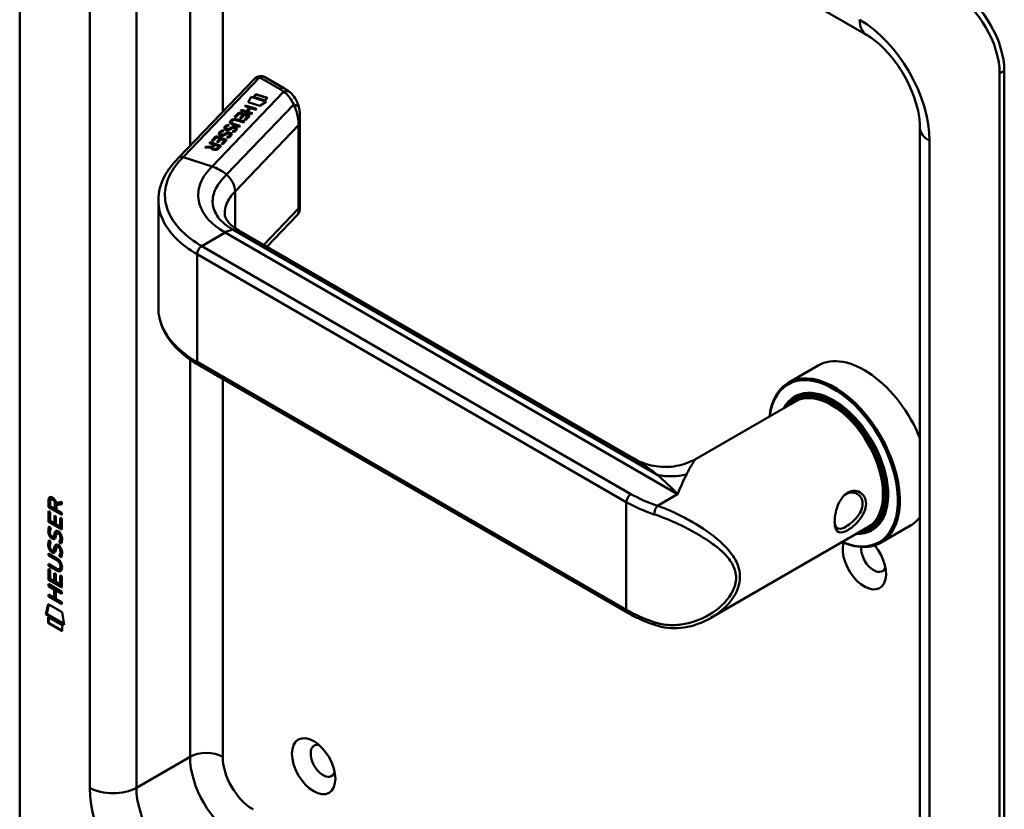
# Model space of a CAD drawing. Header units: millimetres. Extents: x 20 to 833, y 20 to 574.
# Tile 2 of 6: x 192 to 252, y 81 to 129. Entities that reach past the tile are written whole.
import ezdxf

# ---------------------------------------------------------------- set-up
doc = ezdxf.new("R2010")
doc.units = ezdxf.units.MM
doc.header["$LTSCALE"] = 2
doc.layers.add('Sichtbare Kanten(DIN)', color=7, linetype='Continuous', lineweight=50)
doc.layers.add('Sichtbare tangentiale Kanten(DIN)', color=7, linetype='Continuous', lineweight=50)

msp = doc.modelspace()

# ---------------------------------------------------------------- linework, layer by layer
at = {"layer": 'Sichtbare Kanten(DIN)'}
for p, q in [((192.121, 160.012), (192.121, 78.362)), ((243.447, 128.07), (201.021, 152.564)), ((201.741, 120.605), (206.351, 125.407)), ((208.162, 124.826), (207.015, 125.488)), ((251.518, 44.069), (251.518, 125.719)), ((251.801, 44.233), (251.801, 125.882)), ((205.977, 123.989), (206.147, 124.31)), ((205.979, 123.988), (206.147, 124.304)), ((206.147, 124.31), (207.06, 124.018)), ((206.147, 124.31), (206.147, 124.304)), ((206.147, 124.304), (207.053, 124.014)), ((206.291, 124.314), (206.438, 124.468)), ((206.99, 124.091), (206.291, 124.314)), ((206.296, 124.313), (206.438, 124.462)), ((206.438, 124.468), (207.137, 124.244)), ((206.438, 124.468), (206.438, 124.462)), ((206.438, 124.462), (207.133, 124.239)), ((207.137, 124.244), (206.99, 124.091)), ((205.759, 123.738), (205.808, 123.789)), ((206.053, 123.644), (205.759, 123.738)), ((205.764, 123.737), (205.808, 123.782)), ((205.808, 123.789), (206.474, 123.576)), ((205.808, 123.789), (205.808, 123.782)), ((205.808, 123.782), (206.47, 123.571)), ((205.851, 123.434), (206.053, 123.644)), ((205.851, 123.428), (206.053, 123.638)), ((206.136, 123.618), (205.934, 123.408)), ((206.678, 123.765), (205.977, 123.989)), ((206.053, 123.644), (206.053, 123.638)), ((206.426, 123.525), (206.136, 123.618)), ((206.474, 123.576), (206.426, 123.525)), ((207.06, 124.018), (206.678, 123.765)), ((205.144, 123.098), (205.406, 123.371)), ((205.225, 123.072), (205.144, 123.098)), ((205.149, 123.097), (205.406, 123.364)), ((205.438, 123.294), (205.225, 123.072)), ((205.406, 123.371), (206.073, 123.158)), ((205.406, 123.371), (205.406, 123.364)), ((205.406, 123.364), (206.068, 123.153)), ((205.653, 123.226), (205.438, 123.294)), ((205.466, 123.031), (205.653, 123.226)), ((205.547, 123.005), (205.466, 123.031)), ((205.47, 123.029), (205.653, 123.219)), ((205.509, 123.478), (205.558, 123.528)), ((206.175, 123.264), (205.509, 123.478)), ((205.514, 123.476), (205.558, 123.522)), ((205.734, 123.2), (205.547, 123.005)), ((205.558, 123.528), (205.851, 123.434)), ((205.558, 123.528), (205.558, 123.522)), ((205.558, 123.522), (205.851, 123.428)), ((205.653, 123.226), (205.653, 123.219)), ((205.732, 122.914), (205.943, 123.133)), ((205.943, 123.133), (205.734, 123.2)), ((205.737, 122.912), (205.943, 123.126)), ((206.073, 123.158), (205.814, 122.888)), ((205.851, 123.434), (205.851, 123.428)), ((205.934, 123.408), (206.224, 123.315)), ((205.934, 123.408), (205.934, 123.401)), ((205.934, 123.401), (206.219, 123.31)), ((205.943, 123.133), (205.943, 123.126)), ((206.224, 123.315), (206.175, 123.264)), ((209.107, 117.57), (209.107, 123.04)), ((204.607, 122.415), (204.607, 122.408)), ((204.663, 122.356), (204.665, 122.355)), ((204.663, 122.356), (204.663, 122.35)), ((204.663, 122.35), (204.665, 122.349)), ((204.744, 122.351), (204.744, 122.344)), ((204.747, 122.623), (204.747, 122.616)), ((204.842, 122.394), (204.842, 122.388)), ((204.879, 122.418), (204.879, 122.411)), ((204.962, 122.781), (204.962, 122.774)), ((204.996, 122.846), (204.995, 122.845)), ((205.053, 122.43), (205.048, 122.428)), ((205.441, 122.5), (205.057, 122.622)), ((205.1, 122.675), (205.49, 122.55)), ((205.1, 122.668), (205.485, 122.545)), ((205.2, 122.366), (205.2, 122.369)), ((205.2, 122.359), (205.2, 122.362)), ((205.201, 122.376), (205.201, 122.37)), ((205.691, 122.76), (205.302, 122.885)), ((205.356, 122.934), (205.74, 122.811)), ((205.356, 122.927), (205.735, 122.806)), ((205.49, 122.55), (205.441, 122.5)), ((205.74, 122.811), (205.691, 122.76)), ((205.814, 122.888), (205.732, 122.914)), ((246.69, 53.867), (246.69, 122.453)), ((203.756, 121.653), (204.018, 121.925)), ((203.761, 121.651), (204.018, 121.919)), ((204.05, 121.848), (203.837, 121.626)), ((204.018, 121.925), (204.684, 121.712)), ((204.018, 121.925), (204.018, 121.919)), ((204.018, 121.919), (204.68, 121.707)), ((204.264, 121.78), (204.05, 121.848)), ((204.077, 121.585), (204.264, 121.78)), ((204.082, 121.583), (204.264, 121.773)), ((204.346, 121.754), (204.159, 121.559)), ((204.264, 121.78), (204.264, 121.773)), ((204.278, 122.072), (204.278, 122.065)), ((204.333, 122.013), (204.336, 122.012)), ((204.333, 122.013), (204.333, 122.007)), ((204.333, 122.007), (204.336, 122.006)), ((204.554, 121.687), (204.346, 121.754)), ((204.415, 122.008), (204.415, 122.002)), ((204.418, 122.28), (204.418, 122.273)), ((204.513, 122.052), (204.513, 122.045)), ((204.55, 122.075), (204.55, 122.068)), ((204.744, 121.829), (204.678, 121.868)), ((204.723, 122.087), (204.719, 122.085)), ((204.87, 122.023), (204.871, 122.026)), ((204.87, 122.016), (204.871, 122.019)), ((204.872, 122.033), (204.872, 122.027)), ((205.073, 122.172), (205.007, 122.21)), ((203.352, 121.231), (203.408, 121.29)), ((203.733, 121.249), (203.352, 121.231)), ((203.358, 121.232), (203.408, 121.283)), ((203.408, 121.29), (203.772, 121.306)), ((203.408, 121.283), (203.772, 121.3)), ((203.408, 121.29), (203.408, 121.283)), ((203.615, 121.506), (203.665, 121.557)), ((203.882, 121.421), (203.615, 121.506)), ((203.62, 121.504), (203.665, 121.551)), ((203.665, 121.557), (204.331, 121.344)), ((203.665, 121.557), (203.665, 121.551)), ((203.665, 121.551), (204.327, 121.339)), ((203.733, 121.249), (203.733, 121.242)), ((203.837, 121.626), (203.756, 121.653)), ((203.772, 121.306), (203.882, 121.421)), ((203.772, 121.3), (203.882, 121.414)), ((203.772, 121.306), (203.772, 121.3)), ((203.819, 121.218), (203.819, 121.212)), ((203.963, 121.395), (203.848, 121.275)), ((203.882, 121.421), (203.882, 121.414)), ((204.201, 121.319), (203.963, 121.395)), ((204.159, 121.559), (204.077, 121.585)), ((204.086, 121.199), (204.201, 121.319)), ((204.086, 121.193), (204.201, 121.312)), ((204.331, 121.344), (204.161, 121.167)), ((204.201, 121.319), (204.201, 121.312)), ((204.344, 121.468), (204.554, 121.687)), ((204.425, 121.442), (204.344, 121.468)), ((204.349, 121.466), (204.554, 121.68)), ((204.684, 121.712), (204.425, 121.442)), ((204.554, 121.687), (204.554, 121.68)), ((200.527, 111.509), (200.527, 117.981)), ((208.938, 117.142), (207.102, 115.229)), ((229.341, 102.39), (205.408, 116.207)), ((228.974, 93.039), (202.952, 108.063)), ((240.516, 108.034), (238.706, 106.988)), ((239.136, 105.851), (233.13, 102.384)), ((239.262, 106.155), (239.092, 106.057)), ((193.913, 99.9), (193.87, 99.875)), ((193.87, 99.446), (193.87, 99.875)), ((193.912, 99.471), (193.913, 99.9)), ((193.969, 99.804), (193.968, 99.514)), ((194.056, 99.954), (194.014, 99.929)), ((194.34, 99.707), (194.679, 99.77)), ((194.679, 99.77), (194.678, 99.628)), ((193.869, 98.555), (193.869, 99.209)), ((193.869, 99.209), (193.968, 99.152)), ((193.912, 99.471), (193.87, 99.446)), ((194.678, 98.979), (193.87, 99.446)), ((193.911, 98.58), (193.912, 99.185)), ((194.678, 99.028), (193.912, 99.471)), ((193.968, 99.514), (194.256, 99.347)), ((193.968, 99.152), (193.968, 98.621)), ((194.256, 99.347), (194.257, 99.637)), ((194.299, 99.372), (194.256, 99.347)), ((194.299, 99.372), (194.299, 99.662)), ((194.678, 99.628), (194.355, 99.568)), ((194.398, 99.592), (194.355, 99.568)), ((194.355, 99.568), (194.355, 99.29)), ((194.355, 99.29), (194.678, 99.103)), ((194.678, 99.644), (194.398, 99.592)), ((194.678, 99.103), (194.678, 98.979)), ((193.911, 98.58), (193.869, 98.555)), ((194.677, 98.088), (193.869, 98.555)), ((194.677, 98.137), (193.911, 98.58)), ((193.968, 98.621), (194.221, 98.475)), ((194.221, 98.475), (194.221, 98.947)), ((194.221, 98.947), (194.319, 98.89)), ((194.263, 98.499), (194.221, 98.475)), ((194.263, 98.499), (194.263, 98.923)), ((194.319, 98.89), (194.319, 98.418)), ((194.579, 98.268), (194.579, 98.805)), ((194.579, 98.805), (194.678, 98.748)), ((194.621, 98.292), (194.622, 98.781)), ((194.678, 98.748), (194.677, 98.088)), ((193.917, 98.274), (194.013, 98.186)), ((194.319, 98.418), (194.579, 98.268)), ((194.432, 97.897), (194.389, 97.872)), ((194.505, 97.885), (194.463, 97.86)), ((194.505, 97.885), (194.502, 97.887)), ((194.621, 98.292), (194.579, 98.268)), ((243.536, 98.23), (234.011, 92.731)), ((243.862, 98.188), (243.692, 98.09)), ((246.116, 98.334), (244.306, 97.289)), ((193.917, 97.443), (194.013, 97.355)), ((193.973, 97.807), (193.975, 97.801)), ((194.197, 97.678), (194.155, 97.654)), ((194.2, 97.68), (194.158, 97.655)), ((194.166, 97.664), (194.17, 97.667)), ((194.209, 97.688), (194.212, 97.692)), ((194.463, 97.86), (194.46, 97.862)), ((194.56, 97.337), (194.517, 97.312)), ((193.972, 96.976), (193.975, 96.969)), ((194.197, 96.847), (194.154, 96.822)), ((194.199, 96.848), (194.157, 96.824)), ((194.166, 96.832), (194.169, 96.836)), ((194.208, 96.857), (194.211, 96.861)), ((194.431, 97.065), (194.389, 97.041)), ((194.462, 97.029), (194.459, 97.031)), ((194.505, 97.054), (194.462, 97.029)), ((194.505, 97.054), (194.502, 97.055)), ((193.867, 96.522), (193.868, 96.645)), ((193.91, 96.547), (193.867, 96.522)), ((194.34, 96.249), (193.867, 96.522)), ((193.868, 96.645), (194.333, 96.376)), ((193.91, 96.547), (193.91, 96.621)), ((194.382, 96.273), (193.91, 96.547)), ((194.559, 96.505), (194.517, 96.481)), ((193.866, 95.05), (193.867, 95.704)), ((193.867, 95.89), (193.867, 96.013)), ((193.867, 96.013), (194.339, 95.74)), ((193.909, 95.915), (193.867, 95.89)), ((194.333, 95.621), (193.867, 95.89)), ((193.867, 95.704), (193.965, 95.647)), ((193.909, 95.915), (193.91, 95.989)), ((194.375, 95.646), (193.909, 95.915)), ((193.909, 95.074), (193.909, 95.679)), ((193.965, 95.647), (193.965, 95.116)), ((194.576, 95.724), (194.534, 95.7)), ((194.589, 95.849), (194.589, 95.852)), ((194.631, 95.873), (194.631, 95.876)), ((193.909, 95.074), (193.866, 95.05)), ((194.675, 94.582), (193.866, 95.05)), ((194.675, 94.631), (193.909, 95.074)), ((193.965, 95.116), (194.218, 94.969)), ((194.218, 95.442), (194.317, 95.385)), ((194.218, 94.969), (194.218, 95.442)), ((194.261, 94.994), (194.218, 94.969)), ((194.261, 94.994), (194.261, 95.417)), ((194.317, 95.385), (194.317, 94.912)), ((194.317, 94.912), (194.577, 94.762)), ((194.577, 94.762), (194.577, 95.3)), ((194.577, 95.3), (194.675, 95.243)), ((194.619, 94.787), (194.619, 95.275)), ((194.675, 95.243), (194.675, 94.582)), ((193.866, 94.668), (193.866, 94.791)), ((193.866, 94.791), (194.674, 94.323)), ((193.908, 94.692), (193.866, 94.668)), ((194.217, 94.464), (193.866, 94.668)), ((193.908, 94.692), (193.908, 94.766)), ((194.26, 94.489), (193.908, 94.692)), ((194.26, 94.489), (194.217, 94.464)), ((194.217, 93.956), (194.217, 94.464)), ((194.26, 93.98), (194.26, 94.489)), ((194.361, 94.431), (194.318, 94.406)), ((194.674, 94.2), (194.318, 94.406)), ((194.318, 94.406), (194.318, 93.898)), ((194.674, 94.249), (194.361, 94.431)), ((194.619, 94.787), (194.577, 94.762)), ((194.674, 94.323), (194.674, 94.2)), ((193.865, 94.036), (193.866, 94.159)), ((193.908, 94.061), (193.865, 94.036)), ((194.674, 93.569), (193.865, 94.036)), ((193.866, 94.159), (194.217, 93.956)), ((193.908, 94.061), (193.908, 94.135)), ((194.674, 93.618), (193.908, 94.061)), ((194.26, 93.98), (194.217, 93.956)), ((194.318, 93.898), (194.674, 93.692)), ((193.715, 92.955), (193.845, 93.576)), ((193.758, 92.979), (193.878, 93.557)), ((193.845, 93.576), (194.695, 93.084)), ((194.674, 93.692), (194.674, 93.569)), ((193.758, 92.979), (193.715, 92.955)), ((194.823, 92.314), (193.715, 92.955)), ((194.814, 92.368), (193.758, 92.979)), ((193.845, 92.786), (194.693, 92.296)), ((193.845, 92.413), (193.845, 92.786)), ((193.887, 92.438), (193.888, 92.762)), ((194.695, 93.084), (194.823, 92.314)), ((193.887, 92.438), (193.845, 92.413)), ((194.693, 91.923), (193.845, 92.413)), ((194.693, 91.972), (193.887, 92.438)), ((194.693, 92.296), (194.693, 91.923))]:
    msp.add_line(p, q, dxfattribs=at)
for centre, major_axis, ratio, start_param, end_param in [((248.973, 127.515), (-2, 3.464), 0.57735, 3.926991, 5.497787), ((248.69, 127.352), (2, -3.464), 0.57735, 0.785398, 2.356194), ((206.815, 124.911), (-0.076, -0.62), 0.711531, 2.84759, 2.850395), ((205.642, 122.019), (-0.7, 0.879), 0.508563, 5.632274, 6.350614), ((205.642, 122.012), (-0.7, 0.879), 0.508563, 5.632274, 6.350614), ((205.034, 122.534), (-0.424, -0.134), 0.323385, 6.174461, 6.696153), ((205.034, 122.528), (-0.424, -0.134), 0.323385, 6.174461, 6.696153), ((206.552, 122.967), (-1.686, -0.2), 0.222773, 6.018982, 6.737446), ((206.552, 122.961), (-1.686, -0.2), 0.222773, 6.018982, 6.248126), ((207.903, 118.427), (-2.871, 4.449), 0.191984, 6.053706, 6.328639), ((205.063, 122.422), (-0.0415, -0.0104), 0.237853, 4.599863, 4.907941), ((204.92, 122.314), (-0.279, -0.072), 0.364474, 2.978881, 3.436713), ((204.451, 122.014), (-0.747, -0.376), 0.181536, 2.935109, 2.99425), ((204.451, 122.008), (-0.747, -0.376), 0.181536, 2.935109, 2.99425), ((204.92, 122.307), (-0.279, -0.072), 0.364474, 2.978881, 3.047498), ((204.705, 122.191), (0.425, 0.134), 0.323145, 3.032844, 3.554231), ((204.705, 122.185), (0.425, 0.134), 0.323145, 3.032844, 3.554231), ((204.734, 122.079), (0.0415, 0.0104), 0.237853, 1.45827, 1.766348), ((204.594, 121.971), (0.276, 0.072), 0.366407, 6.119353, 6.579647), ((204.173, 121.698), (0.695, 0.349), 0.189659, 6.06821, 6.129169), ((204.173, 121.692), (0.695, 0.349), 0.189659, 6.06821, 6.129169), ((204.594, 121.965), (0.276, 0.072), 0.366407, 6.119353, 6.188348), ((204.246, 121.298), (-0.518, -0.093), 0.376472, 6.070506, 6.901313), ((204.246, 121.292), (-0.518, -0.093), 0.376472, 6.070506, 6.199543), ((203.91, 121.391), (-0.151, 0.213), 0.804515, 2.32247, 3.295215), ((203.91, 121.385), (0.151, -0.213), 0.804515, 5.464063, 6.436807), ((243.316, 103.184), (-2.8, 4.85), 0.57735, 4.477866, 6.283185), ((241.506, 102.139), (2.8, -4.85), 0.57735, 5.616239, 10.091724), ((241.449, 102.106), (-2.76, 4.78), 0.57735, 2.493276, 6.931502), ((241.449, 102.106), (2.34, -4.053), 0.57735, 5.935521, 9.772443), ((241.392, 102.073), (2.3, -3.984), 0.57735, 5.987222, 9.720741), ((241.336, 102.041), (-2.26, 3.914), 0.57735, 2.910651, 6.514127), ((241.477, 102.122), (-2.32, 4.018), 0.57735, 5.502088, 6.538938), ((241.336, 102.041), (-2.2, 3.811), 0.57735, 3.141593, 6.283185), ((241.562, 102.171), (-2.3, 3.984), 0.57735, 6.063133, 6.283185), ((241.619, 102.204), (-2.32, 4.018), 0.57735, 0.030483, 0.137203), ((194.302, 99.359), (0.285, -0.572), 0.301873, 2.712845, 3.68559), ((194.344, 99.383), (0.285, -0.572), 0.301873, 2.712845, 3.160061), ((193.908, 99.56), (0.033, 0.522), 0.855294, 5.050754, 5.881562), ((241.477, 102.122), (2.32, -4.018), 0.57735, 6.027433, 7.064282), ((243.033, 103.02), (1.91, -3.308), 0.57735, 5.557326, 5.557339), ((243.09, 103.053), (-1.8, 3.118), 0.57735, 2.462586, 2.462623), ((243.033, 103.02), (1.91, -3.308), 0.57735, 5.639968, 5.640046), ((241.619, 102.204), (1.95, -3.377), 0.57735, 6.020574, 6.020678), ((241.675, 102.237), (1.91, -3.308), 0.57735, 6.04552, 6.045823), ((241.562, 102.171), (2.3, -3.984), 0.57735, 0, 0.220052), ((243.316, 103.184), (2.8, -4.85), 0.57735, 0, 0.234523), ((194.319, 97.442), (0.145, 0.462), 0.615043, 5.609575, 6.130963), ((241.336, 102.041), (-2.26, 3.914), 0.57735, 2.422782, 2.422829), ((241.392, 102.073), (2.3, -3.984), 0.57735, 5.546128, 5.546169), ((241.449, 102.106), (2.34, -4.053), 0.57735, 5.528422, 5.52846), ((241.392, 102.073), (2.3, -3.984), 0.57735, 5.735243, 5.735264), ((241.336, 102.041), (-2.26, 3.914), 0.57735, 2.624619, 2.624677), ((241.336, 102.041), (-2.2, 3.811), 0.57735, 2.677724, 2.677869), ((241.619, 102.204), (-2.32, 4.018), 0.57735, 2.582841, 2.582924), ((241.619, 102.204), (2.32, -4.018), 0.57735, 6.145982, 6.252702), ((194.331, 98.617), (0.278, 0.917), 0.281235, 2.669751, 2.730711), ((194.184, 97.945), (0.059, 0.299), 0.72217, 2.211263, 2.671556), ((194.15, 97.681), (0.0248, 0.0325), 0.583914, 4.30859, 4.616668), ((194.192, 97.706), (0.0248, 0.0325), 0.583914, 4.30859, 4.616668), ((194.276, 97.417), (0.145, 0.462), 0.615043, 5.609575, 6.130963), ((243.316, 96.162), (0.93, -1.611), 0.57735, 3.6589, 8.138452), ((194.355, 97.852), (0.304, 0.982), 0.270347, 2.690551, 2.749692), ((194.185, 97.115), (0.062, 0.301), 0.723088, 2.219923, 2.677754), ((194.149, 96.85), (0.0248, 0.0325), 0.583914, 4.30859, 4.616668), ((194.192, 96.874), (0.0248, 0.0325), 0.583914, 4.30859, 4.616668), ((194.276, 96.586), (0.145, 0.462), 0.615351, 5.608827, 6.13052), ((194.319, 96.611), (0.145, 0.462), 0.615351, 5.608827, 6.13052), ((243.881, 96.488), (0.53, -0.918), 0.57735, 3.796235, 6.739089), ((193.252, 95.473), (1.39, 0.562), 0.642557, 6.029314, 6.747778), ((193.253, 97.773), (1.354, -2.201), 0.216413, 5.902022, 6.620361), ((187.961, 106.154), (6.576, -10.453), 0.079405, 6.133619, 6.408552), ((193.296, 97.798), (1.354, -2.201), 0.216413, 5.902022, 6.233391), ((188.003, 106.179), (6.576, -10.453), 0.079405, 6.280171, 6.408552), ((230.777, 92.679), (-0.125, -0.38), 0.405066, 0, 0.002652), ((210.506, 84.078), (-0.53, 0.918), 0.57735, 5.827281, 9.880682)]:
    msp.add_ellipse(centre, major_axis=major_axis, ratio=ratio, start_param=start_param, end_param=end_param, dxfattribs=at)
msp.add_ellipse((209.94, 83.751), major_axis=(-0.93, 1.611), ratio=0.57735, dxfattribs=at)
for points, knots in [([(246.69, 122.453), (246.69, 122.714), (246.661, 123.018), (246.531, 123.69), (246.425, 124.062), (246.136, 124.829), (245.949, 125.226), (245.511, 125.991), (245.26, 126.359), (244.727, 127.016), (244.447, 127.306), (243.92, 127.764), (243.672, 127.94), (243.447, 128.07)], [0, 0, 0, 0, 0.247126, 0.247126, 0.507609, 0.507609, 0.778558, 0.778558, 1.053397, 1.053397, 1.324615, 1.324615, 1.570796, 1.570796, 1.570796, 1.570796]), ([(206.473, 125.502), (206.465, 125.497), (206.457, 125.492), (206.441, 125.482), (206.432, 125.476), (206.416, 125.464), (206.408, 125.458), (206.391, 125.445), (206.383, 125.438), (206.367, 125.423), (206.359, 125.415), (206.351, 125.407)], [3.1415927, 3.1415927, 3.1415927, 3.1415927, 3.1974432, 3.1974432, 3.2532937, 3.2532937, 3.3091443, 3.3091443, 3.3649948, 3.3649948, 3.4208453, 3.4208453, 3.4208453, 3.4208453]), ([(206.48, 125.506), (206.516, 125.526), (206.556, 125.542), (206.642, 125.564), (206.691, 125.57), (206.797, 125.568), (206.856, 125.556), (206.941, 125.525), (206.971, 125.512), (207, 125.496)], [0.0018471, 0.0018471, 0.0018471, 0.0018471, 0.0332802, 0.0332802, 0.0700662, 0.0700662, 0.1136532, 0.1136532, 0.1385761, 0.1385761, 0.1385761, 0.1385761]), ([(208.506, 124.586), (208.485, 124.604), (208.464, 124.621), (208.42, 124.656), (208.398, 124.672), (208.352, 124.705), (208.329, 124.721), (208.283, 124.752), (208.259, 124.767), (208.211, 124.797), (208.187, 124.811), (208.162, 124.826)], [1.3871415, 1.3871415, 1.3871415, 1.3871415, 1.4238724, 1.4238724, 1.4606034, 1.4606034, 1.4973344, 1.4973344, 1.5340654, 1.5340654, 1.5707963, 1.5707963, 1.5707963, 1.5707963]), ([(208.504, 124.587), (208.631, 124.481), (208.74, 124.349), (208.917, 124.052), (208.986, 123.883), (209.038, 123.684), (209.044, 123.659), (209.05, 123.634)], [0, 0, 0, 0, 0.1398436, 0.1398436, 0.2901007, 0.2901007, 0.3112087, 0.3112087, 0.3112087, 0.3112087]), ([(205.1, 122.675), (205.065, 122.686), (205.03, 122.7), (204.99, 122.728), (204.979, 122.738), (204.964, 122.762), (204.962, 122.773), (204.964, 122.799), (204.97, 122.813), (204.983, 122.832), (204.989, 122.839), (204.995, 122.845)], [0, 0, 0, 0, 0.03013076, 0.03013076, 0.04643109, 0.04643109, 0.06207275, 0.06207275, 0.07997439, 0.07997439, 0.08929735, 0.08929735, 0.08929735, 0.08929735]), ([(204.962, 122.774), (204.962, 122.764), (204.965, 122.754), (204.979, 122.732), (204.99, 122.721), (205.03, 122.694), (205.065, 122.68), (205.1, 122.668)], [-0.06012294, -0.06012294, -0.06012294, -0.06012294, -0.04643109, -0.04643109, -0.03013076, -0.03013076, 0, 0, 0, 0]), ([(200.526, 118.044), (200.526, 118.538), (200.656, 119.038), (201.105, 119.895), (201.418, 120.269), (201.741, 120.605)], [0, 0, 0, 0, 0.585671, 0.585671, 1.084338, 1.084338, 1.084338, 1.084338]), ([(209.107, 117.57), (209.107, 117.556), (209.106, 117.54), (209.104, 117.504), (209.102, 117.485), (209.094, 117.437), (209.087, 117.408), (209.064, 117.334), (209.043, 117.288), (208.998, 117.215), (208.977, 117.186), (208.953, 117.16)], [0.0000335, 0.0000335, 0.0000335, 0.0000335, 0.0155419, 0.0155419, 0.0309443, 0.0309443, 0.0536682, 0.0536682, 0.0909432, 0.0909432, 0.1178364, 0.1178364, 0.1178364, 0.1178364]), ([(204.551, 117.236), (204.554, 117.052), (204.587, 116.935), (204.817, 116.654), (204.905, 116.565), (205.122, 116.388), (205.256, 116.295), (205.41, 116.206)], [0, 0, 0, 0, 0.4785413, 0.4785413, 0.6584262, 0.6584262, 0.8461037, 0.8461037, 0.8461037, 0.8461037]), ([(202.953, 108.062), (202.332, 108.421), (201.801, 108.848), (200.996, 109.794), (200.715, 110.331), (200.55, 111.089), (200.526, 111.303), (200.526, 111.515)], [0, 0, 0, 0, 0.647379, 0.647379, 1.304407, 1.304407, 1.557866, 1.557866, 1.557866, 1.557866]), ([(229.34, 102.39), (229.661, 102.205), (230.026, 102.061), (230.792, 101.887), (231.203, 101.861), (232.028, 101.939), (232.449, 102.054), (232.929, 102.274), (233.03, 102.326), (233.127, 102.382)], [0, 0, 0, 0, 0.304081, 0.304081, 0.621894, 0.621894, 0.958577, 0.958577, 1.051713, 1.051713, 1.051713, 1.051713]), ([(242.307, 100.33), (242.165, 100.248), (241.902, 99.987), (241.642, 99.425), (241.511, 98.811), (241.511, 98.103), (241.772, 97.822), (242.295, 98.026), (242.919, 98.483), (243.43, 99.211), (243.428, 99.874), (243.281, 100.147), (242.968, 100.46), (242.593, 100.494), (242.307, 100.33), (242.307, 100.33), (242.307, 100.33), (242.307, 100.33)], [-2.115032, -2.115032, -2.115032, -2.115032, -1.963993, -1.812917, -1.66184, -1.510764, -1.208611, -1.057535, -0.906458, -0.604306, -0.453229, -0.339922, -0.302153, 0, 0, 0, 0.000037, 0.000037, 0.000037, 0.000037]), ([(242.208, 100.231), (242.208, 100.231), (242.208, 100.231), (242.208, 100.231), (242.463, 100.378), (242.764, 100.353), (242.966, 100.191), (242.991, 100.17), (243.015, 100.148), (243.037, 100.124), (243.103, 100.051), (243.153, 99.963), (243.181, 99.863), (243.22, 99.731), (243.22, 99.578), (243.182, 99.424), (243.105, 99.117), (242.872, 98.803), (242.608, 98.565), (242.476, 98.446), (242.336, 98.345), (242.208, 98.271), (242.08, 98.198), (241.964, 98.151), (241.868, 98.138), (241.677, 98.113), (241.565, 98.227), (241.528, 98.469), (241.523, 98.501), (241.519, 98.536), (241.517, 98.573)], [2.115032, 2.115032, 2.115032, 2.115032, 2.11507, 2.11507, 2.11507, 2.417222, 2.417222, 2.417222, 2.454991, 2.454991, 2.454991, 2.568299, 2.568299, 2.568299, 2.719375, 2.719375, 2.719375, 3.021528, 3.021528, 3.021528, 3.172604, 3.172604, 3.172604, 3.323681, 3.323681, 3.323681, 3.625833, 3.625833, 3.625833, 3.666394, 3.666394, 3.666394, 3.666394]), ([(194.589, 95.852), (194.589, 95.867), (194.588, 95.883), (194.583, 95.93), (194.577, 95.962), (194.556, 96.023), (194.543, 96.051), (194.509, 96.105), (194.489, 96.13), (194.428, 96.193), (194.382, 96.224), (194.34, 96.249)], [0, 0, 0, 0, 0.0140042, 0.0140042, 0.0408947, 0.0408947, 0.0643904, 0.0643904, 0.0888755, 0.0888755, 0.1341356, 0.1341356, 0.1341356, 0.1341356]), ([(194.631, 95.876), (194.631, 95.892), (194.63, 95.907), (194.626, 95.954), (194.619, 95.987), (194.598, 96.048), (194.585, 96.076), (194.551, 96.13), (194.531, 96.154), (194.47, 96.217), (194.425, 96.249), (194.382, 96.273)], [0, 0, 0, 0, 0.0140042, 0.0140042, 0.0408947, 0.0408947, 0.0643904, 0.0643904, 0.0888755, 0.0888755, 0.1341356, 0.1341356, 0.1341356, 0.1341356]), ([(230.652, 92.299), (230.53, 92.339), (230.41, 92.381), (230.174, 92.469), (230.057, 92.515), (229.829, 92.61), (229.717, 92.66), (229.497, 92.762), (229.389, 92.815), (229.178, 92.925), (229.074, 92.981), (228.974, 93.039)], [1.3045023, 1.3045023, 1.3045023, 1.3045023, 1.3577611, 1.3577611, 1.4110199, 1.4110199, 1.4642787, 1.4642787, 1.5175375, 1.5175375, 1.5707963, 1.5707963, 1.5707963, 1.5707963]), ([(234.006, 92.729), (233.512, 92.443), (232.957, 92.243), (231.874, 92.083), (231.329, 92.107), (230.763, 92.264), (230.707, 92.281), (230.652, 92.299)], [0, 0, 0, 0, 0.4643449, 0.4643449, 0.892664, 0.892664, 0.939398, 0.939398, 0.939398, 0.939398])]:
    msp.add_open_spline(points, degree=3, knots=knots, dxfattribs=at)
for points in [[(209.051, 123.629), (209.092, 123.445), (209.107, 123.248), (209.107, 123.044)], [(209.107, 123.04), (209.107, 123.042), (209.107, 123.043), (209.107, 123.044)], [(204.516, 122.406), (204.514, 122.438), (204.529, 122.472), (204.564, 122.508)], [(204.516, 122.409), (204.517, 122.439), (204.533, 122.469), (204.564, 122.502)], [(204.645, 122.298), (204.573, 122.314), (204.52, 122.349), (204.516, 122.406)], [(204.564, 122.508), (204.575, 122.52), (204.588, 122.531), (204.602, 122.543)], [(204.564, 122.502), (204.575, 122.513), (204.588, 122.524), (204.602, 122.536)], [(204.602, 122.543), (204.652, 122.585), (204.731, 122.618), (204.747, 122.623)], [(204.602, 122.536), (204.652, 122.579), (204.731, 122.611), (204.747, 122.616)], [(204.703, 122.527), (204.644, 122.487), (204.608, 122.45), (204.607, 122.416)], [(204.665, 122.355), (204.694, 122.346), (204.715, 122.345), (204.744, 122.351)], [(204.665, 122.349), (204.694, 122.34), (204.715, 122.339), (204.744, 122.344)], [(204.822, 122.584), (204.822, 122.584), (204.753, 122.561), (204.703, 122.527)], [(204.744, 122.351), (204.772, 122.358), (204.804, 122.372), (204.842, 122.394)], [(204.744, 122.344), (204.772, 122.351), (204.804, 122.365), (204.842, 122.388)], [(204.747, 122.623), (204.751, 122.621), (204.822, 122.584), (204.822, 122.584)], [(204.747, 122.616), (204.751, 122.615), (204.796, 122.591), (204.815, 122.581)], [(204.939, 122.372), (204.872, 122.329), (204.821, 122.308), (204.766, 122.296)], [(204.842, 122.394), (204.848, 122.398), (204.879, 122.417), (204.879, 122.418)], [(204.842, 122.388), (204.848, 122.391), (204.879, 122.411), (204.879, 122.411)], [(204.879, 122.418), (204.923, 122.446), (204.959, 122.463), (204.994, 122.476)], [(204.879, 122.411), (204.923, 122.439), (204.959, 122.457), (204.994, 122.47)], [(205.048, 122.428), (205.018, 122.419), (204.983, 122.401), (204.939, 122.372)], [(204.994, 122.476), (205.048, 122.496), (205.114, 122.503), (205.188, 122.479)], [(204.994, 122.47), (205.048, 122.489), (205.114, 122.496), (205.188, 122.472)], [(205.18, 122.412), (205.153, 122.431), (205.105, 122.441), (205.065, 122.433)], [(205.104, 122.261), (205.151, 122.291), (205.181, 122.32), (205.196, 122.354)], [(205.104, 122.255), (205.151, 122.284), (205.181, 122.314), (205.196, 122.347)], [(205.188, 122.479), (205.211, 122.471), (205.215, 122.468), (205.222, 122.465)], [(205.188, 122.472), (205.211, 122.464), (205.215, 122.462), (205.222, 122.459)], [(205.293, 122.362), (205.283, 122.322), (205.26, 122.289), (205.208, 122.248)], [(205.222, 122.465), (205.27, 122.444), (205.305, 122.408), (205.293, 122.362)], [(205.222, 122.459), (205.262, 122.441), (205.294, 122.412), (205.295, 122.376)], [(204.187, 122.063), (204.184, 122.096), (204.2, 122.129), (204.235, 122.165)], [(204.187, 122.066), (204.188, 122.096), (204.204, 122.126), (204.235, 122.159)], [(204.316, 121.955), (204.244, 121.971), (204.191, 122.006), (204.187, 122.063)], [(204.235, 122.165), (204.246, 122.177), (204.259, 122.188), (204.273, 122.2)], [(204.235, 122.159), (204.246, 122.17), (204.259, 122.181), (204.273, 122.193)], [(204.273, 122.2), (204.323, 122.242), (204.402, 122.275), (204.418, 122.28)], [(204.273, 122.193), (204.323, 122.236), (204.402, 122.268), (204.418, 122.273)], [(204.373, 122.184), (204.314, 122.144), (204.279, 122.107), (204.278, 122.073)], [(204.437, 121.953), (204.401, 121.945), (204.361, 121.945), (204.316, 121.955)], [(204.336, 122.012), (204.364, 122.003), (204.386, 122.002), (204.415, 122.008)], [(204.336, 122.006), (204.364, 121.997), (204.386, 121.996), (204.415, 122.002)], [(204.493, 122.241), (204.493, 122.241), (204.424, 122.218), (204.373, 122.184)], [(204.415, 122.008), (204.443, 122.015), (204.475, 122.029), (204.513, 122.052)], [(204.415, 122.002), (204.443, 122.008), (204.475, 122.022), (204.513, 122.045)], [(204.418, 122.28), (204.422, 122.278), (204.493, 122.241), (204.493, 122.241)], [(204.418, 122.273), (204.421, 122.272), (204.467, 122.248), (204.485, 122.238)], [(204.61, 122.029), (204.543, 121.986), (204.491, 121.965), (204.437, 121.953)], [(204.513, 122.052), (204.519, 122.055), (204.549, 122.074), (204.55, 122.075)], [(204.513, 122.045), (204.519, 122.048), (204.549, 122.068), (204.55, 122.068)], [(204.55, 122.075), (204.594, 122.103), (204.629, 122.12), (204.665, 122.133)], [(204.55, 122.068), (204.594, 122.096), (204.629, 122.114), (204.665, 122.127)], [(204.719, 122.085), (204.688, 122.076), (204.654, 122.058), (204.61, 122.029)], [(204.766, 122.296), (204.73, 122.288), (204.69, 122.288), (204.645, 122.298)], [(204.665, 122.133), (204.719, 122.153), (204.785, 122.16), (204.858, 122.136)], [(204.665, 122.127), (204.719, 122.147), (204.785, 122.153), (204.858, 122.129)], [(204.678, 121.868), (204.678, 121.868), (204.748, 121.903), (204.774, 121.919)], [(204.684, 121.864), (204.702, 121.873), (204.753, 121.899), (204.774, 121.912)], [(204.851, 122.07), (204.824, 122.089), (204.775, 122.098), (204.736, 122.09)], [(204.781, 121.845), (204.77, 121.839), (204.744, 121.829), (204.744, 121.829)], [(204.774, 121.919), (204.822, 121.948), (204.852, 121.978), (204.867, 122.011)], [(204.774, 121.912), (204.822, 121.941), (204.852, 121.971), (204.867, 122.004)], [(204.878, 121.905), (204.856, 121.887), (204.82, 121.863), (204.781, 121.845)], [(204.858, 122.136), (204.882, 122.128), (204.886, 122.126), (204.893, 122.122)], [(204.858, 122.129), (204.882, 122.121), (204.886, 122.119), (204.893, 122.116)], [(204.964, 122.019), (204.954, 121.98), (204.931, 121.946), (204.878, 121.905)], [(204.893, 122.122), (204.941, 122.101), (204.976, 122.065), (204.964, 122.019)], [(204.893, 122.116), (204.933, 122.098), (204.964, 122.069), (204.966, 122.033)], [(205.007, 122.21), (205.007, 122.21), (205.078, 122.245), (205.104, 122.261)], [(205.013, 122.207), (205.031, 122.216), (205.082, 122.242), (205.104, 122.255)], [(205.11, 122.187), (205.099, 122.182), (205.073, 122.172), (205.073, 122.172)], [(205.208, 122.248), (205.186, 122.23), (205.149, 122.206), (205.11, 122.187)], [(203.848, 121.275), (203.813, 121.238), (203.791, 121.188), (203.888, 121.157)], [(203.819, 121.212), (203.819, 121.189), (203.836, 121.167), (203.888, 121.15)], [(204.161, 121.167), (204.101, 121.109), (203.987, 121.064), (203.844, 121.11)], [(200.527, 118.044), (200.527, 118.043), (200.527, 118.042), (200.527, 118.041)], [(208.939, 117.143), (208.939, 117.142), (208.938, 117.142), (208.938, 117.141)], [(233.13, 102.384), (233.13, 102.384), (233.13, 102.384), (233.13, 102.384)], [(193.87, 99.875), (193.874, 100.017), (193.94, 100.13), (194.113, 100.03)], [(193.913, 99.9), (193.915, 99.968), (193.931, 100.03), (193.966, 100.064)], [(194.257, 99.637), (194.257, 99.727), (194.232, 99.847), (194.114, 99.915)], [(194.299, 99.662), (194.299, 99.751), (194.274, 99.871), (194.157, 99.939)], [(242.032, 100.098), (242.087, 100.151), (242.146, 100.196), (242.208, 100.231)], [(193.883, 97.812), (193.857, 97.905), (193.849, 97.986), (193.861, 98.086)], [(193.861, 98.086), (193.866, 98.129), (193.877, 98.19), (193.897, 98.235)], [(193.925, 97.836), (193.899, 97.93), (193.891, 98.01), (193.903, 98.111)], [(193.897, 98.235), (193.903, 98.248), (193.917, 98.274), (193.917, 98.274)], [(193.903, 98.111), (193.908, 98.152), (193.919, 98.211), (193.938, 98.255)], [(193.969, 98.06), (193.951, 97.988), (193.95, 97.916), (193.966, 97.836)], [(194.013, 98.186), (194.013, 98.186), (193.979, 98.099), (193.969, 98.06)], [(194.221, 97.807), (194.244, 97.914), (194.273, 97.966), (194.313, 97.998)], [(194.263, 97.832), (194.285, 97.928), (194.31, 97.98), (194.344, 98.012)], [(194.313, 97.998), (194.339, 98.019), (194.376, 98.021), (194.427, 97.999)], [(194.46, 97.862), (194.425, 97.882), (194.404, 97.884), (194.383, 97.868)], [(194.427, 97.999), (194.508, 97.965), (194.588, 97.886), (194.643, 97.751)], [(194.502, 97.887), (194.471, 97.905), (194.451, 97.908), (194.432, 97.897)], [(193.86, 97.255), (193.865, 97.297), (193.877, 97.358), (193.897, 97.403)], [(194.041, 97.57), (193.978, 97.617), (193.913, 97.702), (193.883, 97.812)], [(193.924, 97.005), (193.899, 97.098), (193.891, 97.179), (193.902, 97.279)], [(193.897, 97.403), (193.902, 97.416), (193.917, 97.443), (193.917, 97.443)], [(193.902, 97.279), (193.907, 97.321), (193.919, 97.379), (193.938, 97.424)], [(194.083, 97.594), (194.02, 97.642), (193.955, 97.727), (193.925, 97.836)], [(194.013, 97.355), (194.013, 97.355), (193.979, 97.268), (193.969, 97.228)], [(194.033, 97.698), (194.075, 97.654), (194.128, 97.635), (194.158, 97.655)], [(194.084, 97.54), (194.056, 97.557), (194.05, 97.563), (194.041, 97.57)], [(194.127, 97.565), (194.098, 97.582), (194.093, 97.587), (194.083, 97.594)], [(194.262, 97.557), (194.229, 97.507), (194.174, 97.487), (194.084, 97.54)], [(194.245, 97.536), (194.215, 97.529), (194.176, 97.536), (194.127, 97.565)], [(194.17, 97.667), (194.189, 97.692), (194.205, 97.736), (194.221, 97.807)], [(194.197, 97.678), (194.198, 97.679), (194.199, 97.679), (194.2, 97.68)], [(194.212, 97.692), (194.231, 97.717), (194.247, 97.761), (194.263, 97.832)], [(194.317, 97.703), (194.301, 97.633), (194.284, 97.59), (194.262, 97.557)], [(194.33, 97.76), (194.328, 97.751), (194.317, 97.703), (194.317, 97.703)], [(194.383, 97.868), (194.363, 97.851), (194.346, 97.815), (194.33, 97.76)], [(194.517, 97.312), (194.517, 97.312), (194.561, 97.37), (194.578, 97.453)], [(194.622, 97.224), (194.616, 97.228), (194.517, 97.312), (194.517, 97.312)], [(194.56, 97.337), (194.56, 97.337), (194.604, 97.394), (194.62, 97.478)], [(194.644, 97.265), (194.614, 97.291), (194.56, 97.337), (194.56, 97.337)], [(194.578, 97.453), (194.597, 97.551), (194.597, 97.641), (194.567, 97.723)], [(194.62, 97.478), (194.64, 97.575), (194.64, 97.665), (194.61, 97.747)], [(194.685, 97.422), (194.677, 97.318), (194.632, 97.236), (194.622, 97.224)], [(194.643, 97.751), (194.674, 97.674), (194.69, 97.594), (194.689, 97.506)], [(194.689, 97.506), (194.689, 97.478), (194.688, 97.451), (194.685, 97.422)], [(193.882, 96.98), (193.856, 97.074), (193.848, 97.155), (193.86, 97.255)], [(194.04, 96.738), (193.977, 96.786), (193.912, 96.871), (193.882, 96.98)], [(194.083, 96.763), (194.019, 96.81), (193.954, 96.895), (193.924, 97.005)], [(193.969, 97.228), (193.951, 97.156), (193.949, 97.084), (193.966, 97.004)], [(194.032, 96.866), (194.074, 96.823), (194.127, 96.804), (194.157, 96.824)], [(194.084, 96.709), (194.055, 96.726), (194.05, 96.731), (194.04, 96.738)], [(194.126, 96.734), (194.098, 96.75), (194.092, 96.756), (194.083, 96.763)], [(194.262, 96.726), (194.229, 96.676), (194.174, 96.656), (194.084, 96.709)], [(194.245, 96.705), (194.214, 96.697), (194.176, 96.704), (194.126, 96.734)], [(194.169, 96.836), (194.188, 96.861), (194.204, 96.905), (194.22, 96.976)], [(194.197, 96.847), (194.198, 96.847), (194.199, 96.848), (194.199, 96.848)], [(194.211, 96.861), (194.231, 96.885), (194.247, 96.929), (194.262, 97)], [(194.22, 96.976), (194.244, 97.082), (194.273, 97.135), (194.313, 97.166)], [(194.262, 97), (194.284, 97.097), (194.31, 97.149), (194.344, 97.181)], [(194.316, 96.871), (194.301, 96.802), (194.283, 96.758), (194.262, 96.726)], [(194.313, 97.166), (194.339, 97.187), (194.376, 97.189), (194.427, 97.168)], [(194.33, 96.928), (194.328, 96.92), (194.316, 96.872), (194.316, 96.871)], [(194.382, 97.037), (194.362, 97.019), (194.345, 96.984), (194.33, 96.928)], [(194.459, 97.031), (194.425, 97.051), (194.403, 97.052), (194.382, 97.037)], [(194.427, 97.168), (194.508, 97.134), (194.588, 97.055), (194.643, 96.92)], [(194.502, 97.055), (194.471, 97.073), (194.45, 97.076), (194.431, 97.065)], [(194.577, 96.622), (194.597, 96.719), (194.597, 96.81), (194.567, 96.891)], [(194.62, 96.646), (194.639, 96.741), (194.642, 96.826), (194.609, 96.916)], [(194.643, 96.92), (194.674, 96.843), (194.689, 96.762), (194.689, 96.674)], [(194.517, 96.481), (194.517, 96.481), (194.561, 96.538), (194.577, 96.622)], [(194.621, 96.392), (194.615, 96.397), (194.517, 96.481), (194.517, 96.481)], [(194.559, 96.505), (194.559, 96.505), (194.603, 96.563), (194.62, 96.646)], [(194.644, 96.434), (194.613, 96.459), (194.559, 96.505), (194.559, 96.505)], [(194.685, 96.59), (194.676, 96.487), (194.631, 96.405), (194.621, 96.392)], [(194.689, 96.674), (194.689, 96.647), (194.687, 96.62), (194.685, 96.59)], [(234.006, 92.729), (234.007, 92.73), (234.009, 92.73), (234.01, 92.731)]]:
    msp.add_open_spline(points, degree=3, dxfattribs=at)
at = {"layer": 'Sichtbare tangentiale Kanten(DIN)'}
for p, q in [((202.445, 121.338), (202.445, 151.742)), ((196.364, 82.445), (196.364, 151.03)), ((199.192, 151.03), (199.192, 82.445)), ((204.425, 150.599), (204.425, 123.401)), ((202.029, 120.654), (206.64, 125.457)), ((206.673, 125.482), (207.862, 124.796)), ((251.518, 125.719), (251.801, 125.882)), ((203.779, 120.095), (208.12, 124.617)), ((204.653, 119.596), (208.728, 123.84)), ((204.564, 122.508), (204.564, 122.502)), ((204.602, 122.543), (204.602, 122.536)), ((204.665, 122.355), (204.665, 122.349)), ((204.913, 122.872), (204.913, 122.865)), ((204.994, 122.476), (204.994, 122.47)), ((205.1, 122.675), (205.1, 122.668)), ((205.178, 118.579), (209.028, 122.589)), ((205.188, 122.479), (205.188, 122.472)), ((205.196, 122.354), (205.196, 122.347)), ((205.2, 122.369), (205.2, 122.362)), ((205.2, 122.366), (205.2, 122.359)), ((205.222, 122.465), (205.222, 122.459)), ((205.356, 122.934), (205.356, 122.927)), ((209.028, 122.589), (209.028, 117.539)), ((209.102, 117.687), (209.102, 122.737)), ((204.235, 122.165), (204.235, 122.159)), ((204.273, 122.2), (204.273, 122.193)), ((204.336, 122.012), (204.336, 122.006)), ((204.665, 122.133), (204.665, 122.127)), ((204.774, 121.919), (204.774, 121.912)), ((204.858, 122.136), (204.858, 122.129)), ((204.867, 122.011), (204.867, 122.004)), ((204.87, 122.023), (204.87, 122.016)), ((204.871, 122.026), (204.871, 122.019)), ((204.893, 122.122), (204.893, 122.116)), ((205.104, 122.261), (205.104, 122.255)), ((203.888, 121.157), (203.888, 121.15)), ((204.086, 121.199), (204.086, 121.193)), ((247.276, 121.637), (247.276, 53.051)), ((202.029, 120.654), (203.779, 120.095)), ((204.425, 119.772), (204.425, 119.772)), ((205.178, 118.579), (205.178, 116.353)), ((206.914, 115.338), (209.028, 117.539)), ((204.566, 116.084), (203.152, 115.268)), ((232.002, 100.244), (204.566, 116.084)), ((230.793, 101.393), (205.038, 116.263)), ((205.178, 116.273), (205.178, 116.272)), ((229.174, 100.244), (203.152, 115.268)), ((202.869, 114.778), (202.869, 108.246)), ((202.869, 114.778), (228.891, 99.754)), ((202.445, 108.511), (202.445, 108.511)), ((202.445, 84.323), (202.445, 108.385)), ((228.891, 93.223), (202.869, 108.246)), ((204.425, 107.213), (204.425, 84.323)), ((242.308, 100.329), (242.208, 100.231)), ((194.157, 99.939), (194.114, 99.915)), ((228.891, 99.754), (228.891, 93.223)), ((232.002, 100.244), (230.777, 99.537)), ((194.299, 99.662), (194.257, 99.637)), ((193.903, 98.111), (193.861, 98.086)), ((193.936, 98.257), (193.897, 98.235)), ((194.333, 98.009), (194.313, 97.998)), ((194.502, 97.887), (194.46, 97.862)), ((193.902, 97.279), (193.86, 97.255)), ((193.925, 97.836), (193.883, 97.812)), ((193.936, 97.426), (193.897, 97.403)), ((194.083, 97.594), (194.041, 97.57)), ((194.127, 97.565), (194.084, 97.54)), ((194.209, 97.688), (194.166, 97.664)), ((194.212, 97.692), (194.17, 97.667)), ((194.263, 97.832), (194.221, 97.807)), ((194.61, 97.747), (194.567, 97.723)), ((194.62, 97.478), (194.578, 97.453)), ((193.924, 97.005), (193.882, 96.98)), ((194.083, 96.763), (194.04, 96.738)), ((194.126, 96.734), (194.084, 96.709)), ((194.208, 96.857), (194.166, 96.832)), ((194.211, 96.861), (194.169, 96.836)), ((194.262, 97), (194.22, 96.976)), ((194.332, 97.177), (194.313, 97.166)), ((194.502, 97.055), (194.459, 97.031)), ((194.609, 96.916), (194.567, 96.891)), ((194.382, 96.273), (194.34, 96.249)), ((194.62, 96.646), (194.577, 96.622)), ((194.375, 95.646), (194.333, 95.621)), ((194.631, 95.876), (194.589, 95.852)), ((194.631, 95.873), (194.589, 95.849)), ((199.192, 82.445), (202.445, 84.323))]:
    msp.add_line(p, q, dxfattribs=at)
for centre, major_axis, ratio, start_param, end_param in [((244.447, 129.802), (-1, -1.732), 0.57735, 5.497787, 6.283185), ((243.033, 124.086), (-3, 5.196), 0.57735, 3.926991, 5.497787), ((206.64, 125.13), (-0.289, 0.277), 0.714124, 5.313402, 6.283185), ((206.673, 125.156), (-0.2, 0.346), 0.57735, 5.497787, 6.283185), ((206.815, 125.401), (0.2, 0), 0.57735, 2.356194, 2.635447), ((206.815, 124.911), (-0.076, -0.62), 0.711531, 2.850395, 3.63299), ((207.862, 124.306), (0.3, 0.52), 0.57735, 0, 0.785398), ((206.307, 123.898), (2.2, 0), 0.57735, 0.601743, 0.785398), ((208.12, 124.127), (0.386, 0.459), 0.673079, 0.006994, 0.895715), ((208.465, 123.5), (0.586, 0.13), 0.549595, 6.281519, 7.272053), ((208.503, 122.757), (0.6, 0), 0.57735, 5.77704, 6.225543), ((248.69, 122.453), (-2, 0), 0.57735, 0, 0.785398), ((202.029, 120.328), (-0.289, 0.277), 0.714124, 5.313402, 6.282335), ((203.779, 118.462), (1.443, -1.385), 0.714124, 1.64821, 2.171809), ((204.128, 118.915), (0.866, -0.831), 0.714124, 0.601013, 1.64821), ((208.503, 117.707), (0.6, 0), 0.57735, 5.77704, 6.225543), ((204.566, 114.451), (-1, -1.732), 0.57735, 3.587154, 3.926991), ((204.708, 114.995), (0.7, 1.212), 0.57735, 0, 0.445561), ((203.152, 114.941), (0.2, 0.346), 0.57735, 0.785398, 2.356194), ((203.152, 108.409), (-0.2, -0.346), 0.57735, 5.497787, 6.283185), ((231.736, 105.017), (3.898, 0.899), 0.920627, 4.264207, 4.705279), ((229.174, 99.918), (0.2, 0.346), 0.57735, 0.785398, 2.356194), ((234.548, 103.02), (8, 0), 0.57735, 3.926991, 4.193285), ((234.548, 103.347), (-7.6, 0), 0.57735, 0.785398, 1.051692), ((230.777, 99.211), (0.125, 0.38), 0.405066, 0.683455, 2.254251), ((234.548, 96.488), (-8, 0), 0.57735, 0.785398, 1.051692), ((229.174, 93.386), (-0.2, -0.346), 0.57735, 5.497787, 6.283185), ((230.777, 92.679), (-0.125, -0.38), 0.405066, 5.395844, 6.283185), ((203.435, 83.751), (-1.4, 0), 0.57735, 3.926991, 5.497787), ((205.273, 82.69), (-2, 3.464), 0.57735, 0.785398, 2.356194), ((206.263, 83.261), (1.3, -2.252), 0.57735, 3.926991, 5.497787), ((197.778, 83.261), (-2, 0), 0.57735, 0.785398, 2.356194), ((200.607, 79.995), (3, -5.196), 0.57735, 3.926991, 5.497787), ((202.021, 80.812), (2, -3.464), 0.57735, 3.926991, 5.497787)]:
    msp.add_ellipse(centre, major_axis=major_axis, ratio=ratio, start_param=start_param, end_param=end_param, dxfattribs=at)
msp.add_open_spline([(208.12, 124.617), (208.396, 124.438), (208.603, 124.149), (208.728, 123.84)], degree=3, dxfattribs=at)
for points, knots in [([(208.728, 123.84), (208.835, 123.647), (208.915, 123.424), (208.966, 123.177), (208.979, 123.115), (208.99, 123.052), (208.999, 122.986), (209.017, 122.855), (209.028, 122.713), (209.028, 122.589)], [-0.1990841, -0.1990841, -0.1990841, -0.1990841, -0.0853218, -0.0853218, -0.0853218, -0.0568812, -0.0568812, -0.0568812, 0, 0, 0, 0]), ([(209.102, 122.737), (209.102, 122.799), (209.106, 122.908), (209.107, 123.016), (209.107, 123.04)], [0, 0, 0, 0, 0.05688117, 0.07342019, 0.07342019, 0.07342019, 0.07342019]), ([(203.152, 115.268), (202.692, 115.534), (201.879, 116.143), (201.116, 117.195), (200.84, 118.332), (201.04, 119.274), (201.392, 119.903), (201.619, 120.205), (201.763, 120.374), (201.84, 120.457), (201.929, 120.55), (201.979, 120.602), (202.029, 120.654)], [0, 0, 0, 0, 0.488541, 0.977083, 1.465624, 1.954165, 2.198436, 2.320571, 2.381639, 2.442706, 2.442706, 2.520183, 2.520183, 2.520183, 2.520183]), ([(204.566, 116.084), (204.126, 116.339), (203.389, 116.941), (202.874, 118), (202.972, 119.103), (203.475, 119.778), (203.779, 120.095)], [0, 0, 0, 0, 0.249467, 0.499075, 0.749459, 1, 1, 1, 1]), ([(205.038, 116.263), (204.664, 116.479), (204.058, 116.988), (203.84, 117.572), (203.796, 118.163), (203.931, 118.765), (204.389, 119.321), (204.653, 119.596)], [0, 0, 0, 0, 0.246135, 0.493549, 0.497927, 0.746578, 1, 1, 1, 1]), ([(204.551, 117.236), (204.549, 117.438), (204.637, 117.916), (204.957, 118.35), (205.178, 118.579)], [0.5655008, 0.5655008, 0.5655008, 0.5655008, 0.7488633, 1, 1, 1, 1]), ([(200.527, 118.041), (200.527, 118.026), (200.527, 118.011), (200.527, 117.996), (200.534, 117.598), (200.631, 117.201), (200.814, 116.818), (201.181, 116.051), (201.895, 115.34), (202.869, 114.778)], [-1.486491, -1.486491, -1.486491, -1.486491, -1.468077, -1.468077, -1.468077, -0.978718, -0.978718, -0.978718, 0, 0, 0, 0]), ([(209.107, 117.57), (209.107, 117.572), (209.106, 117.575), (209.106, 117.579), (209.105, 117.593), (209.102, 117.625), (209.102, 117.687)], [0.12573323, 0.12573323, 0.12573323, 0.12573323, 0.14205527, 0.14205527, 0.14205527, 0.19887737, 0.19887737, 0.19887737, 0.19887737]), ([(209.028, 117.539), (209.028, 117.415), (209.018, 117.324), (208.999, 117.259), (208.984, 117.205), (208.964, 117.169), (208.939, 117.143)], [-0.1988774, -0.1988774, -0.1988774, -0.1988774, -0.1420553, -0.1420553, -0.1420553, -0.0952434, -0.0952434, -0.0952434, -0.0952434]), ([(202.869, 108.246), (202.523, 108.446), (201.57, 109.107), (200.712, 110.231), (200.527, 111.155), (200.526, 111.509)], [-2.520183, -2.520183, -2.520183, -2.520183, -2.171225, -1.473309, -1.038581, -1.038581, -1.038581, -1.038581]), ([(229.341, 102.39), (229.479, 102.31), (229.787, 102.121), (230.276, 101.787), (230.62, 101.529), (230.793, 101.393)], [11.1130632, 11.1130632, 11.1130632, 11.1130632, 11.3712699, 11.6805591, 11.9898484, 11.9898484, 11.9898484, 11.9898484]), ([(232.536, 101.422), (232.605, 101.556), (232.73, 101.798), (232.952, 102.188), (233.078, 102.353), (233.13, 102.383), (233.13, 102.384)], [-11.989848, -11.989848, -11.989848, -11.989848, -11.680559, -11.37127, -10.752691, -10.747656, -10.747656, -10.747656, -10.747656]), ([(230.793, 101.393), (231.19, 101.05), (231.596, 100.663), (232, 100.247), (232.001, 100.245), (232.002, 100.244)], [6.620284, 6.620284, 6.620284, 6.620284, 7.3994919, 7.3994919, 7.4015151, 7.4015151, 7.4015151, 7.4015151]), ([(232.002, 100.244), (232.003, 100.246), (232.003, 100.247), (232.184, 100.691), (232.365, 101.089), (232.536, 101.422)], [-7.4015151, -7.4015151, -7.4015151, -7.4015151, -7.3994919, -7.3994919, -6.620284, -6.620284, -6.620284, -6.620284]), ([(234.01, 92.731), (234.136, 92.804), (234.789, 93.225), (235.557, 94.05), (235.847, 95.238), (235.67, 95.959), (235.371, 96.485), (234.992, 96.975), (234.165, 97.754), (232.985, 98.526), (231.719, 99.171), (231.083, 99.431), (230.777, 99.537)], [-2.56005, -2.56005, -2.56005, -2.56005, -2.447238, -1.957791, -1.713067, -1.468343, -1.345981, -1.223619, -0.978895, -0.489448, -0.244724, 0, 0, 0, 0]), ([(230.579, 99.01), (230.877, 98.912), (231.189, 98.793), (231.501, 98.662), (231.813, 98.531), (232.125, 98.386), (232.431, 98.233), (233.043, 97.926), (233.631, 97.586), (234.142, 97.21), (234.398, 97.023), (234.635, 96.826), (234.841, 96.616), (234.944, 96.511), (235.039, 96.402), (235.125, 96.289), (235.21, 96.176), (235.285, 96.059), (235.348, 95.937), (235.472, 95.695), (235.543, 95.434), (235.542, 95.168), (235.542, 94.902), (235.468, 94.63), (235.345, 94.374), (235.099, 93.861), (234.652, 93.416), (234.138, 93.071), (233.623, 92.726), (233.041, 92.48), (232.431, 92.368), (232.125, 92.311), (231.813, 92.289), (231.501, 92.306), (231.189, 92.323), (230.877, 92.38), (230.579, 92.478)], [0, 0, 0, 0, 0.244724, 0.244724, 0.244724, 0.489448, 0.489448, 0.489448, 0.978895, 0.978895, 0.978895, 1.223619, 1.223619, 1.223619, 1.345981, 1.345981, 1.345981, 1.468343, 1.468343, 1.468343, 1.713067, 1.713067, 1.713067, 1.957791, 1.957791, 1.957791, 2.447238, 2.447238, 2.447238, 2.936686, 2.936686, 2.936686, 3.18141, 3.18141, 3.18141, 3.426133, 3.426133, 3.426133, 3.426133])]:
    msp.add_open_spline(points, degree=3, knots=knots, dxfattribs=at)

doc.saveas('drawing.dxf')
